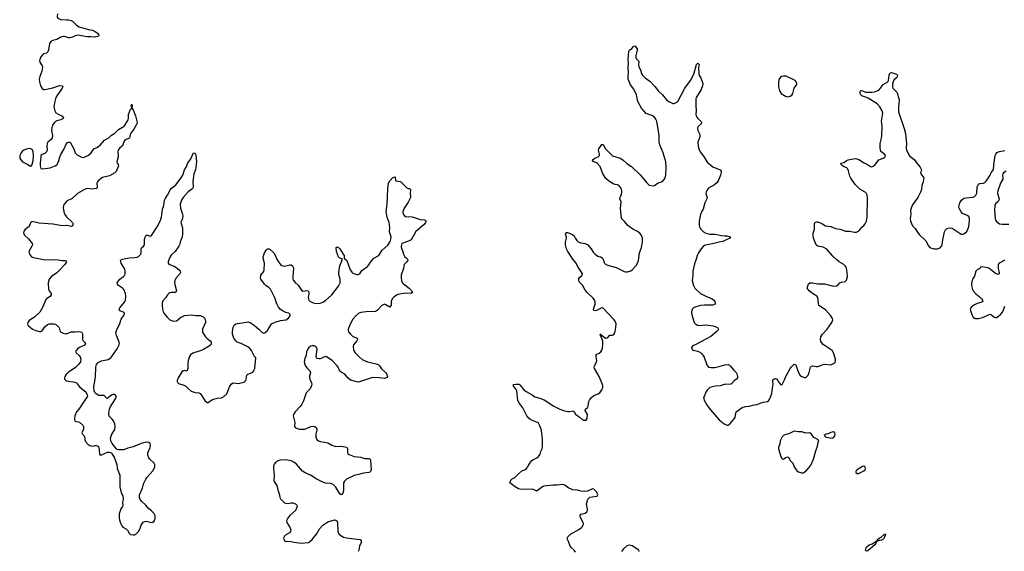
# Model space of a CAD drawing. Header units: inches. Extents: x 2005975 to 2217453, y 644152 to 846769.
# Tile 98 of 162: x 2069287 to 2084244, y 771830 to 779913. Entities that reach past the tile are written whole.
import ezdxf

# ---------------------------------------------------------------- set-up
doc = ezdxf.new("R2010")
doc.units = ezdxf.units.IN
doc.header["$MEASUREMENT"] = 0
for name, color, linetype in [('C0767', 7, 'Continuous'), ('C0777', 7, 'Continuous'), ('C0787', 7, 'Continuous')]:
    doc.layers.add(name, color=color, linetype=linetype)

msp = doc.modelspace()

# ---------------------------------------------------------------- linework, layer by layer
at = {"layer": 'C0767', "color": 6, "elevation": 400}
for points in [[(2069864, 780000), (2069859, 779990), (2069854, 779970), (2069857, 779950), (2069873, 779930), (2069914, 779914), (2070000, 779912)], [(2070000, 779648), (2069970, 779656), (2069950, 779656), (2069910, 779647), (2069850, 779614), (2069790, 779599), (2069759, 779581), (2069741, 779550), (2069726, 779454), (2069715, 779425), (2069694, 779406), (2069650, 779392), (2069637, 779383), (2069608, 779350), (2069592, 779310), (2069589, 779289), (2069598, 779258), (2069630, 779211), (2069632, 779190), (2069622, 779130), (2069591, 779050), (2069584, 779010), (2069586, 778966), (2069603, 778910), (2069630, 778865), (2069650, 778854), (2069670, 778852), (2069790, 778875), (2069890, 778915), (2069937, 778910), (2069944, 778890), (2069934, 778870), (2069850, 778758), (2069835, 778730), (2069814, 778650), (2069807, 778590), (2069819, 778530), (2069838, 778498), (2069870, 778475), (2069928, 778450), (2069953, 778430), (2069946, 778410), (2069930, 778399), (2069910, 778389), (2069850, 778373), (2069830, 778363), (2069810, 778346), (2069785, 778310), (2069774, 778270), (2069770, 778230), (2069786, 778150), (2069782, 778118), (2069766, 778094), (2069716, 778050), (2069705, 778030), (2069699, 777990), (2069703, 777930), (2069696, 777904), (2069670, 777880), (2069630, 777866), (2069610, 777850), (2069606, 777834), (2069597, 777730), (2069600, 777690), (2069610, 777653), (2069630, 777647), (2069750, 777661), (2069825, 777690), (2069850, 777709), (2069877, 777750), (2069899, 777830), (2069914, 777866), (2069965, 777950), (2069989, 778010), (2070000, 778025)], [(2070000, 777152), (2069996, 777150), (2069960, 777110), (2069950, 777090), (2069947, 777050), (2069962, 776970), (2069972, 776950), (2070000, 776916)], [(2070000, 776782), (2069930, 776781), (2069790, 776806), (2069582, 776822), (2069470, 776844), (2069453, 776827), (2069433, 776770), (2069370, 776724), (2069350, 776697), (2069346, 776666), (2069363, 776630), (2069420, 776580), (2069477, 776510), (2069479, 776490), (2069473, 776470), (2069428, 776390), (2069434, 776350), (2069465, 776310), (2069496, 776296), (2069650, 776269), (2069870, 776263), (2069930, 776251), (2069972, 776250), (2069987, 776247), (2069998, 776230), (2069975, 776190), (2069899, 776110), (2069850, 776067), (2069770, 776010), (2069736, 775970), (2069721, 775910), (2069726, 775810), (2069733, 775790), (2069767, 775750), (2069767, 775730), (2069750, 775706), (2069693, 775670), (2069682, 775658), (2069640, 775550), (2069592, 775468), (2069510, 775392), (2069430, 775341), (2069409, 775310), (2069405, 775290), (2069409, 775269), (2069481, 775210), (2069530, 775190), (2069590, 775175), (2069610, 775173), (2069630, 775184), (2069670, 775241), (2069710, 775278), (2069733, 775287), (2069810, 775290), (2069830, 775285), (2069880, 775240), (2069889, 775229), (2069897, 775190), (2069907, 775170), (2069947, 775147), (2069990, 775139), (2070000, 775140)], [(2070000, 774527), (2069971, 774490), (2069968, 774470), (2069968, 774448), (2069990, 774427), (2070000, 774425)]]:
    msp.add_lwpolyline(points, dxfattribs=at)
msp.add_lwpolyline([(2069430, 777953), (2069390, 777947), (2069350, 777930), (2069324, 777910), (2069307, 777890), (2069287, 777850), (2069287, 777810), (2069302, 777782), (2069330, 777753), (2069411, 777711), (2069450, 777686), (2069470, 777700), (2069490, 777768), (2069498, 777850), (2069493, 777910), (2069470, 777943), (2069451, 777951)], close=True, dxfattribs=at)
at = {"layer": 'C0777', "color": 6, "elevation": 400}
for points in [[(2070000, 779912), (2070030, 779911), (2070070, 779902), (2070090, 779889), (2070150, 779830), (2070190, 779804), (2070330, 779763), (2070392, 779752), (2070435, 779735), (2070469, 779710), (2070485, 779690), (2070490, 779670), (2070479, 779661), (2070430, 779648), (2070370, 779654), (2070310, 779653), (2070170, 779676), (2070130, 779670), (2070090, 779648), (2070050, 779638), (2070030, 779639), (2070000, 779648)], [(2077730, 771820), (2077710, 771850), (2077664, 771890), (2077649, 771910), (2077622, 771982), (2077606, 772010), (2077604, 772030), (2077614, 772050), (2077655, 772090), (2077779, 772161), (2077817, 772190), (2077834, 772210), (2077849, 772250), (2077848, 772270), (2077804, 772344), (2077799, 772370), (2077801, 772379), (2077810, 772394), (2077876, 772410), (2077903, 772430), (2077911, 772450), (2077911, 772470), (2077899, 772550), (2077905, 772590), (2077918, 772622), (2077930, 772639), (2077950, 772653), (2078059, 772670), (2078069, 772690), (2078054, 772730), (2078010, 772773), (2077990, 772778), (2077910, 772746), (2077862, 772738), (2077815, 772745), (2077762, 772762), (2077690, 772765), (2077629, 772789), (2077570, 772836), (2077530, 772847), (2077450, 772837), (2077390, 772837), (2077250, 772820), (2077229, 772810), (2077150, 772751), (2077130, 772749), (2077090, 772769), (2077070, 772774), (2076911, 772771), (2076863, 772783), (2076811, 772809), (2076733, 772870), (2076747, 772910), (2076767, 772933), (2076810, 772955), (2076862, 773010), (2076910, 773050), (2076965, 773075), (2076985, 773090), (2077002, 773110), (2077035, 773170), (2077066, 773210), (2077090, 773226), (2077142, 773250), (2077168, 773272), (2077193, 773307), (2077205, 773350), (2077224, 773390), (2077231, 773429), (2077230, 773530), (2077220, 773630), (2077209, 773689), (2077190, 773740), (2077170, 773778), (2077155, 773790), (2077050, 773831), (2077025, 773850), (2076993, 773890), (2076931, 774011), (2076870, 774095), (2076852, 774130), (2076837, 774270), (2076830, 774291), (2076781, 774350), (2076794, 774366), (2076826, 774374), (2076872, 774370), (2076890, 774356), (2076945, 774285), (2076979, 774259), (2077070, 774210), (2077110, 774180), (2077190, 774160), (2077252, 774132), (2077399, 774039), (2077490, 773991), (2077550, 773970), (2077615, 773955), (2077645, 773955), (2077690, 773966), (2077710, 773950), (2077730, 773917), (2077750, 773899), (2077781, 773881), (2077830, 773837), (2077853, 773827), (2077890, 773826), (2077909, 773851), (2077911, 773911), (2077879, 773970), (2077882, 773990), (2077910, 774019), (2077921, 774039), (2077933, 774107), (2077943, 774130), (2077972, 774168), (2078010, 774199), (2078075, 774225), (2078099, 774241), (2078132, 774288), (2078143, 774317), (2078144, 774350), (2078132, 774390), (2078088, 774490), (2078019, 774610), (2078014, 774630), (2078018, 774650), (2078044, 774696), (2078053, 774730), (2078044, 774790), (2078045, 774815), (2078054, 774826), (2078090, 774841), (2078116, 774864), (2078132, 774890), (2078141, 774919), (2078146, 774970), (2078144, 775024), (2078118, 775098), (2078108, 775110), (2078106, 775130), (2078110, 775133), (2078120, 775120), (2078130, 775116), (2078164, 775084), (2078190, 775070), (2078210, 775075), (2078219, 775081), (2078250, 775119), (2078255, 775115), (2078290, 775115), (2078310, 775125), (2078326, 775150), (2078332, 775172), (2078345, 775235), (2078350, 775290), (2078331, 775330), (2078310, 775356), (2078150, 775525), (2078130, 775532), (2078050, 775493), (2078030, 775488), (2078010, 775492), (2078003, 775510), (2078029, 775590), (2078030, 775610), (2078022, 775642), (2077997, 775677), (2077907, 775767), (2077874, 775810), (2077837, 775877), (2077788, 775930), (2077780, 775950), (2077782, 775978), (2077790, 775993), (2077833, 776027), (2077834, 776050), (2077812, 776090), (2077770, 776150), (2077735, 776215), (2077690, 776270), (2077656, 776330), (2077613, 776390), (2077594, 776430), (2077579, 776490), (2077579, 776530), (2077591, 776591), (2077591, 776610), (2077579, 776650), (2077583, 776670), (2077590, 776677), (2077610, 776678), (2077650, 776665), (2077690, 776644), (2077710, 776625), (2077728, 776588), (2077750, 776554), (2077770, 776537), (2077810, 776521), (2077870, 776512), (2077914, 776494), (2077968, 776428), (2077998, 776378), (2078027, 776347), (2078070, 776317), (2078110, 776307), (2078135, 776295), (2078144, 776284), (2078164, 776224), (2078171, 776211), (2078193, 776193), (2078235, 776175), (2078350, 776144), (2078470, 776085), (2078490, 776078), (2078522, 776078), (2078570, 776094), (2078590, 776110), (2078650, 776178), (2078672, 776210), (2078688, 776250), (2078703, 776370), (2078733, 776450), (2078750, 776530), (2078750, 776590), (2078734, 776634), (2078709, 776670), (2078673, 776693), (2078610, 776723), (2078550, 776763), (2078520, 776790), (2078481, 776841), (2078431, 776890), (2078415, 777050), (2078423, 777143), (2078405, 777190), (2078408, 777210), (2078430, 777260), (2078435, 777285), (2078435, 777310), (2078423, 777350), (2078390, 777394), (2078370, 777403), (2078330, 777408), (2078300, 777420), (2078230, 777465), (2078190, 777499), (2078143, 777570), (2078103, 777683), (2078058, 777730), (2077999, 777759), (2077990, 777770), (2077996, 777790), (2078024, 777810), (2078074, 777830), (2078093, 777847), (2078094, 777870), (2078077, 777930), (2078085, 777950), (2078130, 778014), (2078150, 778014), (2078187, 777950), (2078290, 777841), (2078410, 777806), (2078450, 777782), (2078510, 777729), (2078582, 777682), (2078712, 777552), (2078769, 777489), (2078812, 777432), (2078850, 777399), (2078910, 777386), (2078930, 777392), (2078987, 777433), (2079050, 777454), (2079079, 777481), (2079094, 777510), (2079101, 777550), (2079107, 777673), (2079103, 777750), (2079063, 777890), (2079013, 778010), (2079003, 778050), (2079000, 778090), (2079002, 778150), (2078967, 778370), (2078950, 778402), (2078928, 778430), (2078890, 778456), (2078805, 778485), (2078730, 778567), (2078679, 778670), (2078655, 778770), (2078615, 778855), (2078563, 778923), (2078530, 779010), (2078528, 779052), (2078537, 779110), (2078532, 779188), (2078535, 779250), (2078530, 779310), (2078541, 779430), (2078550, 779448), (2078587, 779473), (2078610, 779506), (2078630, 779518), (2078665, 779470), (2078668, 779450), (2078644, 779370), (2078646, 779330), (2078689, 779290), (2078691, 779270), (2078686, 779230), (2078694, 779194), (2078716, 779150), (2078735, 779095), (2078748, 779070), (2078787, 779027), (2078859, 778979), (2078936, 778896), (2078990, 778824), (2079050, 778769), (2079110, 778697), (2079150, 778668), (2079210, 778640), (2079230, 778640), (2079250, 778647), (2079270, 778659), (2079290, 778682), (2079390, 778870), (2079475, 778990), (2079530, 779086), (2079567, 779233), (2079590, 779250), (2079610, 779230), (2079600, 779190), (2079602, 779090), (2079610, 779065), (2079633, 779030), (2079664, 778944), (2079659, 778910), (2079637, 778850), (2079610, 778799), (2079564, 778730), (2079560, 778710), (2079558, 778602), (2079564, 778530), (2079558, 778470), (2079562, 778450), (2079572, 778430), (2079590, 778409), (2079636, 778370), (2079646, 778350), (2079638, 778330), (2079592, 778290), (2079581, 778270), (2079587, 778230), (2079617, 778170), (2079620, 778150), (2079618, 778130), (2079589, 778051), (2079591, 777990), (2079610, 777935), (2079630, 777897), (2079685, 777825), (2079730, 777747), (2079816, 777676), (2079925, 777630), (2079943, 777610), (2079944, 777590), (2079933, 777550), (2079896, 777464), (2079880, 777440), (2079840, 777400), (2079750, 777350), (2079730, 777324), (2079713, 777290), (2079710, 777270), (2079728, 777210), (2079726, 777190), (2079696, 777130), (2079671, 777030), (2079643, 776990), (2079628, 776952), (2079608, 776850), (2079607, 776790), (2079619, 776750), (2079634, 776730), (2079676, 776690), (2079709, 776669), (2079770, 776654), (2079850, 776654), (2079948, 776632), (2080000, 776629)], [(2070000, 778025), (2070010, 778039), (2070030, 778053), (2070050, 778052), (2070060, 778040), (2070111, 777950), (2070129, 777890), (2070161, 777861), (2070225, 777825), (2070250, 777820), (2070290, 777832), (2070330, 777853), (2070374, 777890), (2070412, 777948), (2070470, 777974), (2070510, 778003), (2070576, 778084), (2070641, 778119), (2070681, 778159), (2070730, 778188), (2070790, 778242), (2070850, 778277), (2070879, 778301), (2070936, 778390), (2070941, 778410), (2070941, 778470), (2070970, 778555), (2070989, 778570), (2070979, 778610), (2070990, 778630), (2070996, 778610), (2070990, 778570), (2071010, 778544), (2071045, 778450), (2071069, 778350), (2071064, 778330), (2071020, 778250), (2070976, 778190), (2070967, 778170), (2070962, 778130), (2070953, 778110), (2070890, 778085), (2070870, 778056), (2070847, 777993), (2070810, 777963), (2070785, 777930), (2070780, 777910), (2070781, 777830), (2070763, 777750), (2070770, 777730), (2070785, 777710), (2070788, 777690), (2070750, 777603), (2070733, 777587), (2070650, 777540), (2070547, 777513), (2070478, 777462), (2070467, 777450), (2070459, 777430), (2070466, 777370), (2070464, 777356), (2070454, 777346), (2070390, 777338), (2070310, 777347), (2070270, 777332), (2070166, 777270), (2070084, 777196), (2070000, 777152)], [(2070000, 774425), (2070123, 774403), (2070150, 774391), (2070197, 774330), (2070293, 774253), (2070314, 774210), (2070315, 774190), (2070307, 774173), (2070186, 773994), (2070148, 773950), (2070123, 773890), (2070118, 773850), (2070121, 773830), (2070131, 773811), (2070193, 773793), (2070246, 773750), (2070255, 773730), (2070254, 773690), (2070233, 773630), (2070239, 773610), (2070266, 773586), (2070273, 773573), (2070276, 773530), (2070284, 773504), (2070320, 773460), (2070350, 773439), (2070370, 773434), (2070390, 773431), (2070430, 773441), (2070450, 773441), (2070478, 773430), (2070487, 773410), (2070495, 773370), (2070499, 773310), (2070510, 773291), (2070530, 773295), (2070622, 773338), (2070650, 773340), (2070670, 773334), (2070683, 773323), (2070723, 773263), (2070760, 773150), (2070770, 773090), (2070807, 772990), (2070808, 772810), (2070830, 772725), (2070855, 772670), (2070860, 772630), (2070850, 772570), (2070852, 772530), (2070848, 772510), (2070825, 772475), (2070798, 772402), (2070796, 772336), (2070801, 772310), (2070818, 772258), (2070839, 772219), (2070856, 772196), (2070910, 772166), (2070926, 772150), (2070950, 772107), (2070970, 772086), (2071010, 772080), (2071030, 772083), (2071050, 772090), (2071090, 772132), (2071111, 772169), (2071131, 772230), (2071150, 772260), (2071165, 772275), (2071190, 772286), (2071210, 772287), (2071290, 772267), (2071310, 772274), (2071329, 772291), (2071346, 772330), (2071343, 772370), (2071325, 772410), (2071290, 772447), (2071242, 772482), (2071205, 772530), (2071135, 772595), (2071118, 772618), (2071106, 772650), (2071108, 772690), (2071150, 772790), (2071166, 772854), (2071201, 772930), (2071221, 772959), (2071310, 773053), (2071339, 773110), (2071340, 773150), (2071330, 773169), (2071263, 773230), (2071248, 773250), (2071233, 773290), (2071235, 773330), (2071268, 773410), (2071276, 773450), (2071270, 773470), (2071250, 773485), (2071230, 773490), (2071193, 773487), (2071130, 773470), (2071010, 773418), (2070930, 773397), (2070870, 773375), (2070790, 773373), (2070770, 773379), (2070750, 773394), (2070690, 773469), (2070670, 773510), (2070664, 773550), (2070686, 773610), (2070730, 773683), (2070739, 773730), (2070730, 773769), (2070710, 773813), (2070690, 773839), (2070644, 773884), (2070640, 773910), (2070641, 773930), (2070650, 773990), (2070659, 774021), (2070743, 774150), (2070751, 774170), (2070753, 774190), (2070744, 774204), (2070733, 774213), (2070710, 774215), (2070690, 774211), (2070664, 774196), (2070630, 774164), (2070610, 774154), (2070570, 774197), (2070550, 774201), (2070510, 774197), (2070490, 774202), (2070450, 774225), (2070430, 774247), (2070420, 774270), (2070412, 774330), (2070440, 774480), (2070442, 774630), (2070453, 774670), (2070478, 774702), (2070530, 774725), (2070630, 774746), (2070670, 774772), (2070688, 774790), (2070770, 774908), (2070799, 774970), (2070802, 774990), (2070799, 775010), (2070757, 775110), (2070749, 775150), (2070759, 775190), (2070807, 775293), (2070830, 775360), (2070876, 775424), (2070879, 775450), (2070866, 775466), (2070809, 775489), (2070798, 775510), (2070806, 775530), (2070881, 775619), (2070892, 775650), (2070901, 775710), (2070895, 775750), (2070870, 775810), (2070851, 775831), (2070788, 775870), (2070771, 775891), (2070769, 775910), (2070776, 775930), (2070810, 775968), (2070866, 776010), (2070882, 776030), (2070890, 776050), (2070890, 776090), (2070882, 776122), (2070826, 776210), (2070818, 776250), (2070832, 776268), (2070847, 776273), (2070950, 776294), (2071030, 776297), (2071070, 776304), (2071090, 776315), (2071125, 776350), (2071134, 776370), (2071132, 776430), (2071136, 776444), (2071170, 776470), (2071181, 776490), (2071183, 776570), (2071191, 776609), (2071210, 776635), (2071230, 776639), (2071270, 776622), (2071290, 776633), (2071374, 776766), (2071420, 776850), (2071443, 776910), (2071458, 777030), (2071476, 777090), (2071487, 777170), (2071495, 777190), (2071533, 777247), (2071577, 777330), (2071590, 777346), (2071630, 777376), (2071657, 777403), (2071740, 777510), (2071763, 777550), (2071790, 777630), (2071817, 777670), (2071843, 777737), (2071880, 777790), (2071929, 777890), (2071950, 777885), (2071956, 777870), (2071963, 777850), (2071974, 777754), (2071957, 777630), (2071934, 777570), (2071926, 777534), (2071917, 777450), (2071922, 777370), (2071915, 777350), (2071904, 777336), (2071846, 777294), (2071769, 777210), (2071744, 777170), (2071723, 777110), (2071728, 777050), (2071757, 776970), (2071763, 776930), (2071758, 776890), (2071737, 776830), (2071759, 776750), (2071762, 776650), (2071756, 776610), (2071725, 776530), (2071714, 776490), (2071704, 776470), (2071648, 776390), (2071590, 776331), (2071575, 776310), (2071550, 776263), (2071541, 776230), (2071542, 776210), (2071554, 776194), (2071643, 776163), (2071710, 776110), (2071727, 776090), (2071728, 776070), (2071717, 776050), (2071666, 775990), (2071654, 775970), (2071641, 775930), (2071645, 775885), (2071668, 775790), (2071664, 775776), (2071650, 775768), (2071590, 775767), (2071570, 775762), (2071550, 775750), (2071530, 775728), (2071506, 775690), (2071460, 775640), (2071449, 775610), (2071449, 775571), (2071457, 775510), (2071466, 775470), (2071476, 775450), (2071529, 775390), (2071570, 775352), (2071610, 775335), (2071630, 775330), (2071670, 775337), (2071691, 775349), (2071730, 775387), (2071790, 775418), (2071890, 775426), (2071963, 775417), (2072030, 775414), (2072070, 775402), (2072098, 775370), (2072110, 775330), (2072109, 775311), (2072063, 775210), (2072063, 775170), (2072070, 775150), (2072109, 775089), (2072129, 775069), (2072182, 775030), (2072195, 775010), (2072198, 774990), (2072188, 774970), (2072165, 774950), (2072080, 774900), (2072030, 774878), (2071915, 774845), (2071884, 774816), (2071865, 774790), (2071846, 774730), (2071839, 774690), (2071840, 774610), (2071830, 774578), (2071810, 774570), (2071790, 774578), (2071770, 774576), (2071750, 774560), (2071692, 774470), (2071680, 774430), (2071680, 774410), (2071687, 774390), (2071700, 774380), (2071778, 774358), (2071810, 774340), (2071848, 774308), (2071890, 774263), (2071950, 774245), (2072010, 774239), (2072029, 774229), (2072046, 774210), (2072101, 774121), (2072134, 774094), (2072150, 774092), (2072208, 774132), (2072250, 774149), (2072290, 774159), (2072354, 774166), (2072390, 774183), (2072434, 774226), (2072481, 774339), (2072504, 774376), (2072530, 774391), (2072610, 774384), (2072630, 774387), (2072690, 774404), (2072707, 774413), (2072722, 774430), (2072729, 774450), (2072736, 774510), (2072754, 774526), (2072810, 774544), (2072827, 774553), (2072840, 774570), (2072858, 774610), (2072872, 774770), (2072861, 774781), (2072810, 774882), (2072787, 774910), (2072750, 774939), (2072651, 774991), (2072590, 775012), (2072568, 775030), (2072541, 775070), (2072521, 775130), (2072520, 775170), (2072530, 775237), (2072547, 775270), (2072570, 775288), (2072590, 775295), (2072670, 775303), (2072750, 775319), (2072770, 775316), (2072790, 775308), (2072850, 775268), (2072918, 775210), (2072970, 775158), (2072991, 775149), (2073010, 775152), (2073050, 775187), (2073095, 775265), (2073113, 775287), (2073170, 775313), (2073250, 775339), (2073330, 775348), (2073370, 775376), (2073395, 775410), (2073396, 775430), (2073377, 775450), (2073330, 775462), (2073290, 775480), (2073249, 775509), (2073220, 775540), (2073191, 775591), (2073164, 775684), (2073096, 775816), (2073070, 775843), (2073030, 775869), (2073006, 775890), (2072951, 775970), (2072945, 775990), (2072950, 776030), (2072994, 776086), (2073003, 776110), (2073004, 776210), (2072986, 776290), (2072987, 776310), (2073004, 776370), (2073030, 776411), (2073050, 776431), (2073070, 776431), (2073090, 776420), (2073148, 776370), (2073170, 776331), (2073195, 776270), (2073219, 776230), (2073249, 776190), (2073270, 776175), (2073310, 776166), (2073390, 776185), (2073410, 776184), (2073432, 776172), (2073442, 776150), (2073444, 776130), (2073434, 776010), (2073437, 775970), (2073444, 775950), (2073470, 775917), (2073516, 775876), (2073570, 775800), (2073590, 775787), (2073650, 775798), (2073671, 775791), (2073680, 775770), (2073680, 775750), (2073671, 775691), (2073672, 775670), (2073680, 775650), (2073694, 775634), (2073747, 775607), (2073790, 775600), (2073850, 775605), (2073890, 775619), (2073930, 775642), (2074029, 775730), (2074130, 775861), (2074154, 775910), (2074155, 775970), (2074137, 776037), (2074137, 776070), (2074150, 776170), (2074189, 776270), (2074150, 776287), (2074129, 776310), (2074100, 776390), (2074092, 776450), (2074110, 776462), (2074130, 776451), (2074151, 776430), (2074202, 776350), (2074214, 776330), (2074218, 776310), (2074214, 776290), (2074254, 776254), (2074308, 776110), (2074330, 776073), (2074350, 776057), (2074410, 776038), (2074430, 776040), (2074452, 776048), (2074482, 776098), (2074570, 776163), (2074590, 776184), (2074614, 776226), (2074669, 776290), (2074724, 776316), (2074750, 776337), (2074792, 776408), (2074877, 776483), (2074910, 776529), (2074919, 776550), (2074930, 776610), (2074907, 776690), (2074909, 776750), (2074901, 776830), (2074867, 776913), (2074856, 776990), (2074871, 777110), (2074878, 777342), (2074890, 777426), (2074910, 777465), (2074950, 777510), (2074970, 777521), (2074990, 777522), (2074996, 777470), (2075003, 777463), (2075070, 777451), (2075170, 777356), (2075190, 777346), (2075210, 777345), (2075225, 777330), (2075219, 777270), (2075225, 777230), (2075222, 777210), (2075190, 777139), (2075125, 777050), (2075107, 776990), (2075108, 776970), (2075115, 776950), (2075130, 776931), (2075150, 776921), (2075250, 776916), (2075370, 776875), (2075432, 776870), (2075445, 776865), (2075459, 776850), (2075453, 776830), (2075430, 776801), (2075306, 776694), (2075233, 776567), (2075195, 776545), (2075093, 776510), (2075085, 776490), (2075083, 776463), (2075087, 776430), (2075102, 776402), (2075115, 776350), (2075139, 776310), (2075164, 776290), (2075179, 776270), (2075182, 776250), (2075167, 776230), (2075125, 776190), (2075120, 776170), (2075118, 776130), (2075084, 776030), (2075081, 775990), (2075086, 775950), (2075099, 775919), (2075116, 775896), (2075201, 775830), (2075258, 775770), (2075256, 775764), (2075231, 775750), (2075150, 775755), (2075030, 775734), (2075010, 775727), (2074970, 775696), (2074946, 775670), (2074932, 775630), (2074929, 775571), (2074910, 775545), (2074850, 775580), (2074830, 775586), (2074816, 775584), (2074790, 775567), (2074724, 775496), (2074690, 775478), (2074550, 775472), (2074470, 775461), (2074441, 775450), (2074392, 775410), (2074350, 775361), (2074310, 775295), (2074278, 775210), (2074275, 775190), (2074280, 775170), (2074310, 775130), (2074350, 775098), (2074415, 775070), (2074419, 775050), (2074410, 775030), (2074360, 774970), (2074353, 774950), (2074360, 774890), (2074384, 774850), (2074437, 774790), (2074490, 774748), (2074570, 774712), (2074702, 774682), (2074730, 774669), (2074752, 774650), (2074784, 774604), (2074843, 774550), (2074858, 774530), (2074872, 774490), (2074868, 774472), (2074830, 774458), (2074748, 774468), (2074653, 774473), (2074630, 774470), (2074450, 774405), (2074430, 774404), (2074310, 774432), (2074270, 774466), (2074224, 774524), (2074170, 774553), (2074151, 774570), (2074125, 774630), (2074111, 774650), (2074032, 774730), (2073950, 774787), (2073930, 774790), (2073850, 774756), (2073830, 774755), (2073804, 774764), (2073796, 774776), (2073792, 774792), (2073804, 774904), (2073796, 774930), (2073771, 774950), (2073750, 774956), (2073730, 774956), (2073710, 774951), (2073680, 774930), (2073654, 774890), (2073646, 774870), (2073640, 774810), (2073619, 774761), (2073609, 774710), (2073611, 774689), (2073630, 774645), (2073657, 774610), (2073694, 774574), (2073704, 774550), (2073687, 774493), (2073688, 774472), (2073693, 774450), (2073722, 774390), (2073726, 774370), (2073722, 774350), (2073699, 774301), (2073640, 774240), (2073600, 774120), (2073573, 774070), (2073550, 774038), (2073472, 773950), (2073445, 773910), (2073443, 773890), (2073464, 773790), (2073462, 773730), (2073476, 773710), (2073538, 773690), (2073590, 773686), (2073617, 773690), (2073710, 773727), (2073750, 773734), (2073770, 773730), (2073791, 773711), (2073800, 773690), (2073799, 773670), (2073784, 773610), (2073785, 773565), (2073802, 773530), (2073828, 773508), (2073858, 773498), (2073970, 773478), (2074030, 773445), (2074090, 773426), (2074170, 773428), (2074254, 773414), (2074263, 773403), (2074265, 773390), (2074267, 773327), (2074277, 773310), (2074290, 773300), (2074370, 773274), (2074470, 773263), (2074530, 773242), (2074590, 773242), (2074610, 773230), (2074617, 773210), (2074624, 773070), (2074615, 773045), (2074606, 773034), (2074591, 773029), (2074510, 773020), (2074441, 772999), (2074370, 772983), (2074250, 772926), (2074221, 772899), (2074208, 772872), (2074205, 772850), (2074208, 772750), (2074190, 772701), (2074170, 772687), (2074150, 772704), (2074090, 772808), (2074050, 772845), (2074010, 772860), (2073930, 772868), (2073890, 772882), (2073790, 772932), (2073702, 772990), (2073622, 773022), (2073581, 773050), (2073490, 773156), (2073450, 773184), (2073410, 773204), (2073330, 773223), (2073243, 773217), (2073214, 773206), (2073166, 773174), (2073157, 773163), (2073142, 773130), (2073140, 773090), (2073150, 772990), (2073148, 772908), (2073153, 772890), (2073192, 772832), (2073207, 772767), (2073234, 772690), (2073240, 772650), (2073249, 772630), (2073310, 772566), (2073350, 772556), (2073410, 772569), (2073430, 772569), (2073479, 772550), (2073496, 772530), (2073500, 772510), (2073475, 772450), (2073390, 772375), (2073354, 772330), (2073345, 772310), (2073342, 772290), (2073346, 772270), (2073395, 772190), (2073404, 772150), (2073399, 772130), (2073383, 772110), (2073316, 772070), (2073310, 772062), (2073296, 772030), (2073307, 771990), (2073330, 771982), (2073390, 771987), (2073450, 771970), (2073570, 771956), (2073675, 771965), (2073690, 771973), (2073730, 772008), (2073798, 772090), (2073842, 772170), (2073890, 772229), (2073970, 772277), (2074070, 772307), (2074090, 772306), (2074109, 772289), (2074113, 772270), (2074122, 772130), (2074136, 772096), (2074164, 772070), (2074207, 772047), (2074250, 772037), (2074452, 772012), (2074465, 772005), (2074476, 771990), (2074474, 771966), (2074450, 771910), (2074441, 771850), (2074430, 771830)], [(2070000, 776916), (2070005, 776910), (2070089, 776830), (2070097, 776810), (2070090, 776781), (2070070, 776768), (2070010, 776782), (2070000, 776782)], [(2080000, 776557), (2079970, 776541), (2079910, 776532), (2079813, 776507), (2079728, 776492), (2079690, 776479), (2079670, 776464), (2079641, 776430), (2079598, 776370), (2079577, 776330), (2079562, 776270), (2079537, 776203), (2079514, 776090), (2079514, 776030), (2079505, 775990), (2079503, 775950), (2079524, 775870), (2079545, 775830), (2079562, 775810), (2079630, 775750), (2079709, 775709), (2079806, 775670), (2079832, 775650), (2079847, 775630), (2079852, 775608), (2079850, 775590), (2079810, 775572), (2079690, 775574), (2079630, 775569), (2079560, 775550), (2079520, 775530), (2079504, 775510), (2079491, 775469), (2079490, 775450), (2079510, 775373), (2079534, 775310), (2079551, 775290), (2079584, 775270), (2079610, 775265), (2079710, 775272), (2079820, 775260), (2079854, 775250), (2079892, 775230), (2079903, 775210), (2079893, 775190), (2079882, 775178), (2079785, 775095), (2079570, 774981), (2079510, 774956), (2079494, 774930), (2079496, 774910), (2079510, 774889), (2079590, 774873), (2079630, 774851), (2079651, 774831), (2079684, 774784), (2079724, 774664), (2079751, 774631), (2079790, 774623), (2079847, 774627), (2079930, 774643), (2080000, 774666)], [(2070000, 775140), (2070010, 775142), (2070070, 775168), (2070127, 775167), (2070173, 775173), (2070213, 775170), (2070230, 775160), (2070237, 775150), (2070243, 775130), (2070242, 775050), (2070251, 775031), (2070273, 775010), (2070286, 774990), (2070282, 774978), (2070279, 774970), (2070261, 774959), (2070196, 774930), (2070170, 774913), (2070148, 774890), (2070137, 774870), (2070144, 774850), (2070189, 774809), (2070205, 774785), (2070214, 774750), (2070210, 774710), (2070186, 774674), (2070133, 774627), (2070024, 774550), (2070003, 774530), (2070000, 774527)], [(2080000, 774369), (2079990, 774369), (2079930, 774347), (2079850, 774342), (2079790, 774328), (2079770, 774319), (2079730, 774279), (2079708, 774250), (2079690, 774194), (2079674, 774170), (2079684, 774130), (2079731, 774050), (2079782, 773982), (2079910, 773831), (2079990, 773770), (2080000, 773764)], [(2078699, 771830), (2078691, 771850), (2078590, 771916), (2078550, 771924), (2078510, 771915), (2078459, 771870), (2078430, 771830)]]:
    msp.add_lwpolyline(points, dxfattribs=at)
at = {"layer": 'C0787', "color": 6, "elevation": 400}
for points in [[(2080000, 773764), (2080032, 773748), (2080050, 773746), (2080070, 773757), (2080156, 773864), (2080165, 773930), (2080173, 773950), (2080263, 774017), (2080310, 774033), (2080370, 774039), (2080443, 774057), (2080490, 774064), (2080535, 774085), (2080582, 774098), (2080645, 774110), (2080660, 774120), (2080684, 774150), (2080712, 774230), (2080720, 774310), (2080735, 774370), (2080727, 774410), (2080730, 774436), (2080750, 774454), (2080770, 774457), (2080790, 774447), (2080804, 774430), (2080824, 774390), (2080850, 774364), (2080870, 774367), (2080904, 774436), (2080925, 774490), (2080990, 774608), (2081010, 774636), (2081050, 774674), (2081070, 774673), (2081079, 774659), (2081116, 774550), (2081144, 774504), (2081168, 774488), (2081210, 774471), (2081230, 774475), (2081239, 774481), (2081265, 774510), (2081281, 774550), (2081298, 774630), (2081313, 774647), (2081330, 774653), (2081390, 774638), (2081410, 774639), (2081490, 774671), (2081510, 774675), (2081610, 774667), (2081650, 774685), (2081674, 774706), (2081682, 774730), (2081682, 774750), (2081648, 774850), (2081630, 774885), (2081493, 774973), (2081459, 775019), (2081450, 775050), (2081458, 775090), (2081482, 775130), (2081555, 775210), (2081625, 775310), (2081638, 775350), (2081634, 775370), (2081607, 775410), (2081530, 775500), (2081428, 775568), (2081419, 775599), (2081412, 775692), (2081397, 775710), (2081328, 775750), (2081281, 775790), (2081251, 775830), (2081253, 775847), (2081270, 775895), (2081289, 775911), (2081310, 775915), (2081330, 775914), (2081410, 775896), (2081510, 775897), (2081630, 775865), (2081670, 775863), (2081694, 775866), (2081718, 775882), (2081747, 775913), (2081770, 775923), (2081825, 775935), (2081848, 775952), (2081861, 776010), (2081852, 776110), (2081840, 776150), (2081828, 776170), (2081808, 776190), (2081734, 776234), (2081701, 776261), (2081639, 776319), (2081550, 776422), (2081490, 776455), (2081410, 776470), (2081388, 776490), (2081347, 776590), (2081339, 776630), (2081342, 776670), (2081359, 776730), (2081358, 776810), (2081370, 776835), (2081390, 776842), (2081410, 776840), (2081470, 776813), (2081530, 776778), (2081610, 776770), (2081680, 776740), (2081750, 776729), (2081830, 776699), (2081890, 776699), (2081970, 776681), (2081997, 776683), (2082030, 776698), (2082050, 776717), (2082079, 776761), (2082110, 776783), (2082132, 776810), (2082150, 776850), (2082163, 776910), (2082167, 777207), (2082160, 777250), (2082150, 777271), (2082131, 777290), (2082050, 777337), (2081978, 777410), (2081910, 777504), (2081896, 777536), (2081876, 777616), (2081862, 777650), (2081850, 777663), (2081810, 777676), (2081785, 777690), (2081764, 777710), (2081759, 777730), (2081810, 777741), (2081846, 777774), (2081870, 777785), (2081950, 777800), (2081990, 777802), (2082035, 777790), (2082103, 777743), (2082167, 777710), (2082210, 777680), (2082230, 777676), (2082250, 777684), (2082270, 777698), (2082340, 777780), (2082406, 777810), (2082435, 777830), (2082440, 777850), (2082424, 777870), (2082368, 777908), (2082359, 777959), (2082359, 778030), (2082380, 778110), (2082385, 778150), (2082387, 778290), (2082380, 778370), (2082397, 778490), (2082388, 778530), (2082354, 778590), (2082313, 778633), (2082178, 778718), (2082078, 778758), (2082065, 778770), (2082056, 778790), (2082056, 778810), (2082061, 778830), (2082070, 778839), (2082090, 778834), (2082133, 778813), (2082230, 778811), (2082270, 778816), (2082337, 778843), (2082364, 778870), (2082386, 778910), (2082405, 778930), (2082473, 778970), (2082483, 778990), (2082493, 779070), (2082510, 779105), (2082530, 779110), (2082592, 779092), (2082606, 779086), (2082619, 779070), (2082616, 779050), (2082606, 779030), (2082568, 778992), (2082556, 778970), (2082547, 778933), (2082544, 778890), (2082550, 778870), (2082593, 778833), (2082613, 778810), (2082622, 778790), (2082630, 778742), (2082645, 778705), (2082648, 778688), (2082635, 778590), (2082638, 778510), (2082721, 778261), (2082743, 778183), (2082758, 778030), (2082755, 777955), (2082761, 777921), (2082805, 777845), (2082877, 777790), (2082913, 777730), (2082968, 777670), (2082984, 777630), (2082983, 777610), (2082971, 777590), (2082975, 777570), (2083022, 777510), (2083009, 777450), (2082989, 777390), (2082984, 777330), (2082969, 777290), (2082930, 777212), (2082850, 777099), (2082830, 777049), (2082821, 777010), (2082822, 776950), (2082814, 776890), (2082820, 776850), (2082850, 776780), (2082890, 776740), (2082923, 776683), (2082949, 776649), (2083054, 776550), (2083090, 776473), (2083110, 776450), (2083123, 776443), (2083172, 776430), (2083230, 776427), (2083270, 776447), (2083290, 776469), (2083298, 776490), (2083308, 776568), (2083336, 776690), (2083350, 776719), (2083370, 776738), (2083410, 776750), (2083450, 776746), (2083510, 776701), (2083590, 776651), (2083610, 776650), (2083630, 776656), (2083670, 776690), (2083690, 776723), (2083705, 776770), (2083715, 776855), (2083714, 776894), (2083710, 776911), (2083693, 776933), (2083610, 776967), (2083588, 776990), (2083556, 777050), (2083552, 777070), (2083568, 777130), (2083591, 777170), (2083630, 777198), (2083670, 777206), (2083770, 777214), (2083790, 777224), (2083810, 777244), (2083825, 777275), (2083832, 777370), (2083850, 777413), (2083870, 777423), (2083930, 777427), (2083950, 777437), (2083970, 777457), (2084030, 777550), (2084046, 777590), (2084080, 777630), (2084084, 777704), (2084107, 777847), (2084114, 777870), (2084130, 777894), (2084169, 777911), (2084250, 777924)], [(2084272, 777610), (2084233, 777587), (2084220, 777570), (2084216, 777550), (2084221, 777510), (2084219, 777490), (2084184, 777430), (2084143, 777310), (2084142, 777270), (2084168, 777190), (2084163, 777170), (2084149, 777151), (2084110, 777116), (2084099, 777090), (2084095, 777010), (2084105, 776885), (2084110, 776866), (2084130, 776838), (2084170, 776812), (2084210, 776806), (2084310, 776803)], [(2080000, 776629), (2080030, 776628), (2080077, 776610), (2080078, 776590), (2080030, 776572), (2080000, 776557)], [(2084250, 776258), (2084166, 776214), (2084150, 776190), (2084148, 776172), (2084152, 776130), (2084165, 776070), (2084164, 776050), (2084150, 776037), (2084110, 776054), (2084010, 776133), (2083970, 776148), (2083890, 776158), (2083880, 776150), (2083872, 776128), (2083830, 776110), (2083820, 776100), (2083812, 776088), (2083790, 776012), (2083763, 775970), (2083748, 775930), (2083743, 775910), (2083746, 775870), (2083760, 775810), (2083771, 775790), (2083810, 775743), (2083864, 775704), (2083898, 775670), (2083914, 775650), (2083918, 775630), (2083888, 775612), (2083830, 775596), (2083790, 775577), (2083747, 775550), (2083733, 775530), (2083727, 775510), (2083728, 775490), (2083750, 775433), (2083772, 775390), (2083790, 775375), (2083806, 775370), (2083852, 775372), (2083910, 775386), (2084030, 775434), (2084050, 775426), (2084090, 775393), (2084110, 775384), (2084130, 775387), (2084188, 775430), (2084223, 775470), (2084250, 775556)], [(2080000, 774666), (2080008, 774668), (2080050, 774669), (2080070, 774661), (2080087, 774647), (2080130, 774590), (2080172, 774550), (2080183, 774530), (2080192, 774490), (2080190, 774470), (2080177, 774450), (2080138, 774422), (2080102, 774378), (2080090, 774370), (2080000, 774369)]]:
    msp.add_lwpolyline(points, dxfattribs=at)
at = {"layer": 'C0787', "color": 6}
for points, elevation in [([(2080890, 779056), (2080853, 779047), (2080825, 779015), (2080815, 778970), (2080812, 778890), (2080827, 778830), (2080853, 778793), (2080930, 778743), (2080950, 778738), (2080990, 778749), (2081015, 778765), (2081033, 778790), (2081051, 778870), (2081091, 778930), (2081092, 778950), (2081084, 778970), (2081065, 778990), (2080930, 779054)], 500), ([(2081050, 773655), (2080970, 773617), (2080910, 773601), (2080888, 773590), (2080870, 773569), (2080841, 773510), (2080833, 773467), (2080815, 773410), (2080815, 773390), (2080850, 773270), (2080870, 773239), (2080890, 773231), (2080915, 773250), (2080950, 773267), (2080970, 773257), (2080993, 773210), (2081030, 773170), (2081053, 773113), (2081090, 773056), (2081119, 773039), (2081162, 773022), (2081190, 773025), (2081230, 773050), (2081298, 773130), (2081310, 773150), (2081346, 773234), (2081380, 773360), (2081408, 773430), (2081415, 773485), (2081426, 773510), (2081409, 773530), (2081350, 773563), (2081317, 773610), (2081290, 773630), (2081230, 773627), (2081170, 773648), (2081110, 773647)], 400), ([(2081650, 773648), (2081610, 773637), (2081570, 773615), (2081539, 773610), (2081509, 773590), (2081530, 773573), (2081570, 773563), (2081630, 773552), (2081650, 773560), (2081670, 773586), (2081673, 773610), (2081668, 773630)], 400), ([(2082110, 773124), (2082090, 773118), (2082010, 773070), (2081990, 773050), (2081989, 773030), (2082010, 773014), (2082030, 773014), (2082050, 773023), (2082110, 773052), (2082132, 773068), (2082137, 773090), (2082130, 773111)], 400), ([(2082301, 771981), (2082303, 771990), (2082318, 772002), (2082318, 772010), (2082342, 772030), (2082373, 772047), (2082426, 772090), (2082437, 772090), (2082430, 772057), (2082410, 772020), (2082400, 772010), (2082380, 772000), (2082343, 771997), (2082330, 771990)], 300), ([(2082150, 771835), (2082136, 771850), (2082138, 771870), (2082150, 771893), (2082190, 771927), (2082238, 771942), (2082290, 771982), (2082300, 771980), (2082293, 771950), (2082279, 771930), (2082170, 771840)], 300)]:
    msp.add_lwpolyline(points, close=True, dxfattribs=dict(at, elevation=elevation))

doc.saveas('drawing.dxf')
